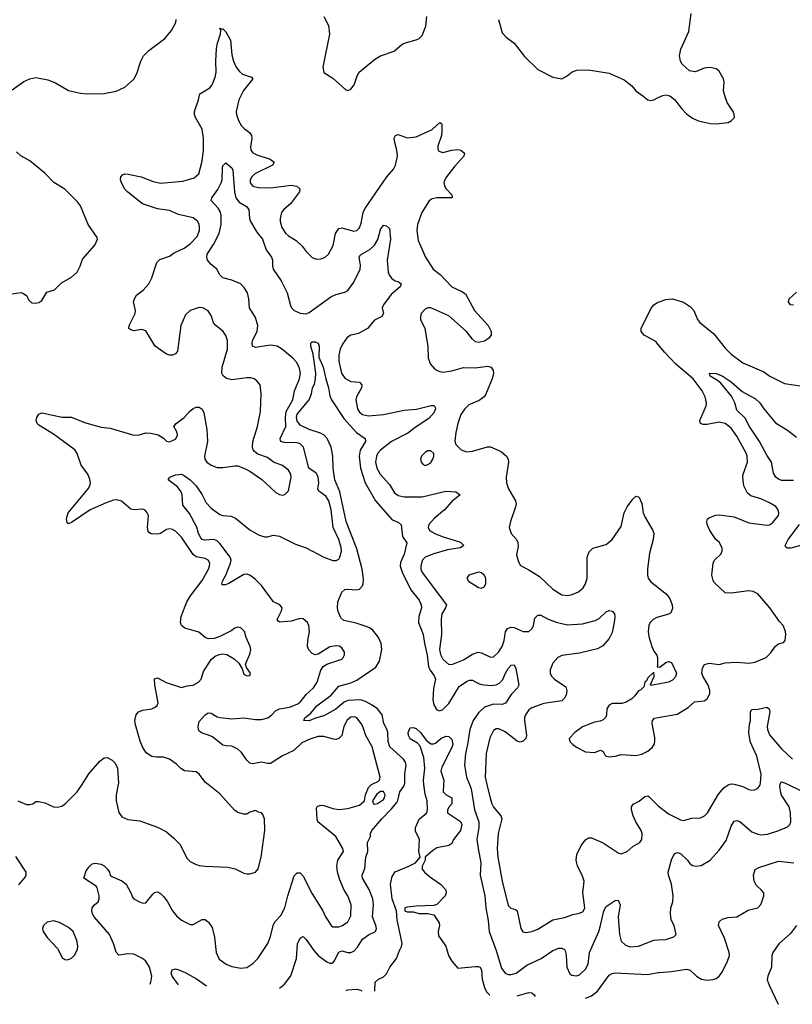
# Model space of a CAD drawing. Header units: inches. Extents: x 1843162 to 1959474, y 907081 to 1016326.
# Tile 231 of 256: x 1895702 to 1900902, y 908521 to 915149. Entities that reach past the tile are written whole.
import ezdxf

# ---------------------------------------------------------------- set-up
doc = ezdxf.new("R2010")
doc.units = ezdxf.units.IN
doc.header["$MEASUREMENT"] = 0
for name, color, linetype in [('B8990', 7, 'Continuous'), ('B8991', 7, 'Continuous'), ('B9900', 7, 'Continuous'), ('B9901', 7, 'Continuous')]:
    doc.layers.add(name, color=color, linetype=linetype)

msp = doc.modelspace()

# ---------------------------------------------------------------- linework, layer by layer
at = {"layer": 'B8990', "color": 5}
for points, elevation in [([(1895690, 909890.7), (1895746.6, 909866.6), (1895770, 909865.7), (1895789.6, 909870.4), (1895810, 909885.5), (1895830, 909886.4), (1895870, 909876.4), (1895930, 909850.4), (1895953.1, 909846.9), (1895984.9, 909855.1), (1896010, 909872.7), (1896089.6, 909950), (1896121.5, 910000)], 680), ([(1896579.9, 908657.2), (1896585.1, 908670), (1896590.8, 908710), (1896574.6, 908770), (1896550.7, 908810), (1896528.3, 908830), (1896470, 908857.7), (1896430, 908860.3), (1896370, 908851.6), (1896352.1, 908872.1), (1896334.2, 908930), (1896307, 908990), (1896203, 909110), (1896191.5, 909130), (1896186.3, 909150), (1896189.6, 909170), (1896205.1, 909190), (1896229.4, 909210), (1896237.2, 909230), (1896237, 909250), (1896223.7, 909303.7), (1896215.5, 909315.5), (1896134, 909370), (1896150, 909418.8), (1896170, 909446), (1896190, 909466), (1896210, 909470.8), (1896250, 909464.9), (1896270, 909452.7), (1896293.4, 909430), (1896306, 909410), (1896310.9, 909390.9), (1896321, 909381), (1896390, 909352.7), (1896418, 909330), (1896450, 909270.8), (1896460.9, 909240.9), (1896470.6, 909230), (1896507.7, 909210), (1896530, 909201.1), (1896550, 909203.7), (1896597.8, 909262.2), (1896610, 909272.4), (1896630, 909277.6), (1896650, 909266.4), (1896670, 909245.7), (1896694.3, 909214.3), (1896730, 909148.7), (1896756.7, 909116.7), (1896790, 909087.4), (1896850, 909057.4), (1896870, 909058.3), (1896930, 909090.4), (1896950.4, 909090.4), (1896973.3, 909073.3), (1896997.1, 909037.1), (1897012.1, 908972.1), (1897024, 908870), (1897045.4, 908825.4), (1897091.4, 908791.4), (1897130, 908775.6), (1897190, 908764.2), (1897230, 908768.9), (1897270, 908795.8), (1897304.2, 908830), (1897370.9, 908930), (1897388.5, 908970), (1897410, 909058), (1897422.2, 909077.8), (1897460.6, 909119.4), (1897486.2, 909170), (1897505.6, 909250), (1897550, 909385.5), (1897570, 909406.3), (1897590, 909405.7), (1897610, 909383.1), (1897670, 909264.9), (1897742, 909150), (1897759.3, 909110), (1897797.3, 909050), (1897810, 909041.6), (1897850, 909042), (1897874, 909050), (1897910, 909076.4), (1897930, 909116), (1897933.8, 909190), (1897910.8, 909250), (1897886.8, 909290), (1897857.4, 909357.4), (1897840.6, 909410), (1897836, 909450), (1897842.5, 909490), (1897880.5, 909550), (1897877.4, 909570), (1897829.7, 909650), (1897709.2, 909749.2), (1897703.8, 909770), (1897699.6, 909840.4), (1897705.7, 909854.3), (1897730, 909861.3), (1897750, 909859.4), (1897810, 909837.6), (1897850, 909832.6), (1897910, 909839.3), (1897990, 909860.1), (1898022, 909890), (1898030, 909930.7), (1898050, 909979.5), (1898070, 909999.7), (1898070.6, 910000)], 660), ([(1896365.1, 910000), (1896352, 909930), (1896350.4, 909890), (1896370, 909810.8), (1896390, 909782), (1896430, 909764), (1896510, 909754.8), (1896630, 909712), (1896690, 909681.6), (1896739.9, 909639.9), (1896779.1, 909599.1), (1896830, 909502), (1896850, 909483), (1896884.4, 909464.4), (1896910, 909455.8), (1896950, 909450.3), (1897103.8, 909443.8), (1897151.7, 909431.7), (1897210, 909403), (1897230, 909398), (1897250, 909398), (1897288.7, 909410), (1897307.6, 909432.4), (1897328.2, 909511.8), (1897351.6, 909690), (1897349.2, 909769.2), (1897339, 909799), (1897329, 909809), (1897310, 909814), (1897290, 909826), (1897250, 909814), (1897230, 909799.5), (1897210, 909799.5), (1897170, 909812), (1897146.7, 909826.7), (1897050, 909938.4), (1896970, 910000)], 680), ([(1897449.6, 908629.1), (1897483.9, 908656.1), (1897527, 908713), (1897564.2, 908830), (1897572.1, 908927.9), (1897590, 908966.4), (1897610, 908976.4), (1897630, 908956), (1897681.8, 908881.8), (1897710, 908850.2), (1897770, 908806.5), (1897790, 908796.9), (1897802.4, 908797.6), (1897810, 908799.3), (1897818.7, 908810), (1897850, 908872.4), (1897870, 908880.3), (1897910, 908870.2), (1897930, 908870.2), (1897950, 908878.8), (1897975.4, 908904.6), (1898010, 908958.5), (1898050, 908989), (1898096, 909010), (1898102.4, 909030), (1898098.7, 909050), (1898077.4, 909110), (1898082.2, 909190), (1898079, 909230), (1898053.9, 909293.9), (1898008.2, 909370), (1898006, 909390), (1898025.5, 909434.5), (1898032.1, 909510), (1898045, 909550), (1898044, 909610), (1898063.7, 909650), (1898063.6, 909670), (1898071.3, 909690), (1898138.4, 909770), (1898204.3, 909835.7), (1898240.4, 909879.6), (1898247.8, 909892.2), (1898261.4, 909950), (1898287.5, 909990), (1898290.9, 910000)], 640), ([(1898092.1, 908608.3), (1898092.7, 908610), (1898094.5, 908670), (1898116, 908690), (1898150, 908706), (1898170, 908726), (1898192.6, 908770), (1898237.8, 908830), (1898257.2, 908882.8), (1898272.6, 908910), (1898276.9, 908930), (1898243.6, 909090), (1898238, 909150), (1898208.5, 909230), (1898197.4, 909330), (1898210, 909380.7), (1898230, 909412.7), (1898322, 909450), (1898366, 909474), (1898398, 909510), (1898389.5, 909549.5), (1898392.3, 909630), (1898366.5, 909686.5), (1898366, 909710), (1898390, 909766.8), (1898441.2, 909810), (1898447.7, 909832.3), (1898445.4, 909890), (1898430, 909935.3), (1898423, 910000)], 620), ([(1898555, 910000), (1898551.6, 909951.6), (1898572, 909930), (1898611.3, 909910), (1898611.3, 909870), (1898592, 909850), (1898582, 909830), (1898582, 909810), (1898670, 909751), (1898677.1, 909730), (1898670, 909689.6), (1898622.8, 909630), (1898610, 909602), (1898590, 909589.3), (1898510, 909573.2), (1898483.4, 909556.6), (1898432, 909510), (1898432, 909490), (1898411.3, 909450), (1898411, 909430), (1898426, 909410), (1898459.9, 909379.9), (1898534.8, 909330), (1898570, 909291), (1898573, 909270), (1898566.8, 909250), (1898510, 909192.7), (1898490, 909185.2), (1898370, 909182), (1898310, 909175.3), (1898294, 909170), (1898294, 909150), (1898310, 909142), (1898350, 909142), (1898391.6, 909131.6), (1898450, 909131.3), (1898490, 909122.8), (1898526, 909070), (1898528.2, 909050), (1898518.3, 909010), (1898521.7, 908981.7), (1898571, 908911), (1898589, 908850), (1898610, 908811.4), (1898650, 908763.1), (1898770, 908776.2), (1898790, 908775.9), (1898800.2, 908770), (1898810.6, 908750.6), (1898815.4, 908690), (1898830, 908634), (1898844.2, 908604.2), (1898864, 908584), (1898865.6, 908583.3)], 620), ([(1898729.3, 910000), (1898741.6, 909970), (1898764.2, 909830), (1898793.4, 909750), (1898793, 909710), (1898779.8, 909630), (1898786.8, 909570), (1898806.3, 909473.7), (1898801, 909390), (1898832, 909250), (1898840.2, 909170), (1898856.2, 909083.8), (1898862.4, 909010), (1898910, 908883.8), (1898944.3, 908764.3), (1898968.9, 908730), (1898990, 908720.7), (1899010, 908720.2), (1899043, 908730), (1899116.3, 908783.7), (1899211.1, 908828.9), (1899290, 908882.2), (1899330, 908898.5), (1899350, 908899.5), (1899370, 908890.4), (1899375.6, 908875.6), (1899380.8, 908850), (1899383.6, 908770), (1899404.8, 908724.8), (1899417.6, 908717.6), (1899450, 908712.2), (1899470, 908719.5), (1899510, 908757.6), (1899527.4, 908790), (1899537.4, 908870), (1899599.4, 909010), (1899612.1, 909050), (1899632.7, 909150), (1899650, 909178.9), (1899710, 909220.4), (1899730, 909222), (1899743.1, 909190), (1899730.1, 909110), (1899738.4, 908990), (1899750, 908944.9), (1899779.1, 908919.1), (1899810, 908908.4), (1899868, 908912), (1899970, 908952.4), (1900000, 908954.2)], 640), ([(1898846.8, 910000), (1898867.7, 909907.7), (1898880.2, 909870), (1898890, 909848.4), (1898940.5, 909790), (1898946.4, 909770), (1898922.3, 909670), (1898916.3, 909570), (1898919.8, 909510), (1898949.4, 909350), (1898990, 909186), (1899007.5, 909167.5), (1899038.4, 909158.4), (1899050.2, 909150.2), (1899075.5, 909030), (1899088.6, 909008.6), (1899110, 909004.9), (1899150, 909011.6), (1899190, 909026.9), (1899290, 909090.2), (1899370, 909105), (1899426.1, 909126.1), (1899470, 909133.1), (1899494.4, 909145.6), (1899504.8, 909170), (1899491.9, 909270), (1899501.6, 909350), (1899488.3, 909390), (1899456.9, 909450), (1899446.4, 909490), (1899453, 909530), (1899481.3, 909590), (1899510, 909628.2), (1899530, 909640.4), (1899550, 909641.3), (1899630, 909607.6), (1899730, 909539.5), (1899750, 909532.4), (1899790, 909548.2), (1899830, 909583), (1899876, 909610), (1899889.7, 909630.4), (1899891, 909670), (1899885.7, 909690), (1899849.9, 909749.9), (1899831.6, 909790), (1899819.3, 909830), (1899819.1, 909850), (1899831.8, 909868.2), (1899871.5, 909888.5), (1899910, 909920.3), (1899930, 909923.7), (1899938, 909918), (1899998, 909858), (1900000, 909856.4)], 660), ([(1895695.3, 909324.7), (1895740.2, 909379.8), (1895745.2, 909390), (1895745.2, 909410), (1895675.3, 909515.3)], 680), ([(1896770.9, 908651.1), (1896728.2, 908710), (1896722.4, 908730), (1896727.1, 908752.9), (1896750, 908759), (1896772.6, 908752.6), (1896814.8, 908734.8), (1896892.2, 908692.2), (1896960.2, 908644.9)], 640), ([(1899510, 908562.5), (1899550, 908576.8), (1899590.4, 908609.6), (1899670, 908717.1), (1899690, 908728.2), (1899708.1, 908731.9), (1899930, 908720.4), (1900000, 908734.9)], 620), ([(1897899, 908614.6), (1897910, 908617.4), (1897970, 908622), (1897996.3, 908616.3), (1898004, 908611.2)], 620), ([(1899051.2, 908577.3), (1899130, 908599.5), (1899150, 908597.1), (1899164.9, 908584.9), (1899170.5, 908573.5)], 620)]:
    msp.add_lwpolyline(points, dxfattribs=dict(at, elevation=elevation))
for points, elevation in [([(1898130, 909953.6), (1898105.9, 909934.1), (1898077.3, 909890), (1898083.1, 909870), (1898090, 909867.3), (1898110, 909871.2), (1898150, 909899), (1898157.4, 909910), (1898161.8, 909930), (1898150, 909952.4)], 660), ([(1895930, 909082), (1895885.5, 909074.5), (1895861, 909050), (1895856, 909030), (1895858.8, 909010), (1895886.8, 908970), (1895956.4, 908896.4), (1895990.9, 908830.9), (1896010, 908821), (1896030, 908822.8), (1896050, 908831), (1896070, 908851), (1896091.6, 908890), (1896093.4, 908913.4), (1896087, 908950), (1896060.7, 909010), (1896030, 909038.7), (1895970, 909071.5)], 680)]:
    msp.add_lwpolyline(points, close=True, dxfattribs=dict(at, elevation=elevation))
at = {"layer": 'B8991', "color": 5}
for points, elevation in [([(1895650, 914676.5), (1895730, 914733.4), (1895770, 914751.3), (1895810, 914759.3), (1895890, 914744.1), (1895943, 914723), (1896030, 914671.6), (1896110, 914654.9), (1896150, 914650.4), (1896270, 914652.7), (1896350, 914666.7), (1896410, 914694.9), (1896470, 914747.7), (1896490, 914786), (1896516.8, 914870), (1896534.9, 914905.1), (1896570, 914941.3), (1896678.9, 915021.1), (1896724.6, 915075.4), (1896753.7, 915130), (1896754, 915150)], 720), ([(1897749.2, 915170), (1897779.5, 915110), (1897786.4, 915050), (1897742, 914830), (1897750, 914792), (1897810, 914754.8), (1897896.9, 914676.9), (1897910, 914671.3), (1897930, 914681), (1897954, 914710), (1897973.3, 914770), (1897985.7, 914794.3), (1898090, 914881.6), (1898130, 914905.5), (1898223.3, 914936.7), (1898276.6, 914983.4), (1898304.4, 914995.6), (1898370, 915012.7), (1898390, 915023), (1898410, 915041.6), (1898435.8, 915104.2), (1898442.3, 915170)], 720), ([(1898923.8, 915150), (1898950, 915061), (1898976, 915030), (1899030.7, 914990), (1899100.7, 914900.7), (1899190, 914813.4), (1899290, 914760.5), (1899350, 914750.6), (1899386, 914770), (1899421.5, 914798.5), (1899451.3, 914808.7), (1899529.6, 914810.4), (1899668.7, 914788.7), (1899770, 914744.4), (1899823, 914703), (1899850, 914668.7), (1899897, 914637), (1899930, 914608.4), (1899950, 914604.9), (1899970, 914608.4), (1900000, 914623.8)], 720), ([(1896970, 910000), (1896953, 910013), (1896909.7, 910069.7), (1896890, 910085.1), (1896810, 910091.6), (1896787.3, 910107.3), (1896757.6, 910137.6), (1896710, 910171.8), (1896670, 910184.2), (1896623.6, 910183.6), (1896590.6, 910189.4), (1896553, 910213), (1896530, 910249.2), (1896512.2, 910292.2), (1896481.1, 910401.1), (1896476.9, 910430), (1896485.1, 910470), (1896502, 910490), (1896530, 910500.3), (1896590.7, 910509.3), (1896610, 910518), (1896627.3, 910532.8), (1896633.7, 910550), (1896611.9, 910668.1), (1896610, 910711), (1896630, 910717.3), (1896686.6, 910686.6), (1896790, 910653.4), (1896830, 910664), (1896870, 910667.9), (1896905.1, 910690), (1896922.6, 910710), (1896939.9, 910760.1), (1896990, 910841.6), (1897016.9, 910863.1), (1897043.9, 910876.1), (1897070, 910880.5), (1897095.8, 910875.8), (1897146.2, 910846.2), (1897176.3, 910816.3), (1897199.8, 910779.8), (1897210, 910742), (1897230, 910732), (1897250, 910734), (1897255.3, 910750), (1897228.4, 910788.4), (1897222, 910810), (1897250, 910878), (1897256.9, 910910), (1897253.3, 910930), (1897226, 910990), (1897214, 911030), (1897190, 911055.3), (1897170, 911059), (1897150, 911052.3), (1897125.3, 911034.7), (1897050, 910997), (1897010, 910982.7), (1896970, 910981.2), (1896950, 910989.3), (1896906.6, 911026.6), (1896812.9, 911052.9), (1896791.5, 911070), (1896785.1, 911090), (1896787.7, 911130), (1896826.4, 911230), (1896851.3, 911270), (1896930, 911373.1), (1896971.8, 911450), (1896980.4, 911470), (1896981.7, 911490), (1896971.1, 911510), (1896950, 911522), (1896890, 911533.6), (1896870, 911548.9), (1896790, 911665.4), (1896750, 911705.4), (1896730, 911717.7), (1896710, 911721.5), (1896690, 911716.8), (1896650, 911689.8), (1896630, 911684.5), (1896587.7, 911687.7), (1896575.1, 911695.1), (1896566.5, 911706.5), (1896562.7, 911730), (1896567.6, 911810), (1896559.5, 911830), (1896546, 911846), (1896530, 911853.3), (1896470, 911849.7), (1896450, 911852.8), (1896386.6, 911906.6), (1896355.6, 911915.6), (1896333.4, 911913.4), (1896282.7, 911897.3), (1896175.5, 911850), (1896050, 911764.5), (1896030, 911754), (1896021.5, 911761.5), (1896016.2, 911790), (1896028.4, 911830), (1896163.1, 911990), (1896174, 912010), (1896178.3, 912030), (1896174.6, 912054.6), (1896160.5, 912090), (1896115.1, 912150), (1896087.5, 912227.5), (1896072.6, 912252.6), (1895930, 912358), (1895830, 912418), (1895818.7, 912430), (1895813.6, 912450), (1895818, 912470), (1895830, 912492), (1895850, 912501.5), (1895987.5, 912472.5), (1896050, 912471.8), (1896138, 912438), (1896210, 912416.9), (1896250, 912406.5), (1896310, 912399), (1896470, 912352), (1896505.3, 912354.7), (1896550, 912368.2), (1896585.5, 912365.5), (1896634, 912354), (1896670, 912331.3), (1896690, 912311.3), (1896710, 912307.3), (1896750, 912324), (1896763.7, 912350), (1896762.7, 912370), (1896739, 912410), (1896754, 912430), (1896809.6, 912470.4), (1896843.7, 912510), (1896870, 912530.6), (1896890, 912540.7), (1896910, 912540.7), (1896930, 912526), (1896942, 912502), (1896962.4, 912390), (1896965.2, 912310), (1896945.7, 912210), (1896947.2, 912190), (1896960.5, 912170), (1896990, 912150.4), (1897030, 912134), (1897070, 912133.7), (1897150, 912146.3), (1897170, 912144.2), (1897210, 912130.4), (1897250, 912110.4), (1897332.3, 912052.3), (1897426.6, 911966.6), (1897450, 911953), (1897470, 911947.7), (1897486.8, 911953.2), (1897510, 911978), (1897528, 912070), (1897526, 912090), (1897510, 912115.6), (1897470, 912146.6), (1897410.4, 912170.4), (1897370, 912201), (1897304.7, 912224.7), (1897281.8, 912241.8), (1897273.9, 912253.9), (1897269.8, 912270), (1897270.6, 912310), (1897303.1, 912410), (1897321.8, 912510), (1897326.9, 912630), (1897319.6, 912690), (1897297.8, 912717.8), (1897279.3, 912730), (1897257.2, 912737.2), (1897230, 912737.6), (1897130, 912724.4), (1897092.9, 912732.9), (1897070.6, 912750.6), (1897063.1, 912770), (1897064.6, 912810), (1897100.3, 912930), (1897100.4, 912990), (1897090, 913022.7), (1897071.6, 913050), (1897021.2, 913090), (1897007.2, 913107.2), (1896993.9, 913153.9), (1896969.7, 913189.7), (1896934, 913210), (1896910, 913211.1), (1896848.1, 913191.9), (1896818.7, 913161.3), (1896786.3, 913090), (1896763.8, 912916.2), (1896750, 912899.3), (1896730, 912889.3), (1896710, 912889.4), (1896690, 912896.2), (1896612.7, 912950), (1896550, 913055.1), (1896523.6, 913063.6), (1896470, 913055.1), (1896450, 913059.7), (1896436.2, 913070), (1896438.3, 913090), (1896478.2, 913170), (1896481.2, 913190), (1896468.6, 913250), (1896474.3, 913270), (1896486.9, 913293.1), (1896532.5, 913327.5), (1896570, 913370.4), (1896592, 913410), (1896625.9, 913514.1), (1896646.1, 913533.9), (1896710, 913557.7), (1896741.9, 913578.1), (1896808.4, 913610), (1896850, 913638.6), (1896895.5, 913690), (1896911.4, 913728.6), (1896912.7, 913750), (1896909.8, 913770), (1896899.8, 913790), (1896870, 913815), (1896770, 913836.6), (1896710, 913864.8), (1896630, 913874.3), (1896527.8, 913910), (1896430, 913987.1), (1896410, 914008), (1896386.6, 914050), (1896380.7, 914070), (1896382.7, 914090), (1896394.8, 914105.2), (1896409.7, 914110.4), (1896431.5, 914108.5), (1896519.1, 914090), (1896599.3, 914059.3), (1896650, 914048.6), (1896799.4, 914060.6), (1896876, 914084), (1896906.6, 914110), (1896930, 914196), (1896939.1, 914270), (1896939.2, 914350), (1896930, 914411.8), (1896886, 914490), (1896877.4, 914510), (1896877.4, 914530), (1896905, 914610), (1896913.3, 914650), (1896981.7, 914690), (1896997.2, 914710), (1897018.5, 914761.5), (1897024.6, 914795.4), (1897021.6, 914870), (1897026.1, 914953.9), (1897032.4, 914990), (1897052.5, 915052.5), (1897055.3, 915075.3), (1897050, 915091), (1897064.7, 915084.7), (1897070, 915086.8), (1897090, 915067.3), (1897121.3, 915010), (1897128.9, 914911.1), (1897139.8, 914870), (1897159, 914830), (1897180.3, 914800.3), (1897200.9, 914780.9), (1897261.1, 914761.1), (1897271.7, 914750), (1897208.7, 914671.3), (1897177.1, 914610), (1897158.7, 914530), (1897160.4, 914510), (1897174.1, 914470), (1897194.6, 914434.6), (1897214.4, 914414.4), (1897249.2, 914390), (1897261.6, 914370), (1897264.5, 914350), (1897254.2, 914290), (1897257.8, 914270), (1897270, 914251.7), (1897298.4, 914238.3), (1897388.2, 914210), (1897413.7, 914190), (1897402.4, 914170), (1897285, 914110), (1897263.5, 914090), (1897252.8, 914070), (1897252.2, 914050), (1897270, 914027.6), (1897310, 914019), (1897390, 914015.8), (1897530, 914033.6), (1897567.8, 914027.8), (1897586.7, 914010), (1897584.2, 913990), (1897525, 913910), (1897479.3, 913870), (1897465, 913850), (1897455.6, 913810), (1897455.6, 913790), (1897466.5, 913750), (1897490.9, 913710.9), (1897510, 913694.3), (1897562.7, 913662.7), (1897603.6, 913623.6), (1897630, 913587.3), (1897670, 913548), (1897697.6, 913537.6), (1897730, 913538.7), (1897758, 913550), (1897780.7, 913570), (1897811.1, 913628.9), (1897826.4, 913710), (1897850, 913742.3), (1897870, 913747.2), (1897950, 913725.8), (1897970, 913729), (1897990, 913748.5), (1898001, 913779), (1898013.5, 913850), (1898025.4, 913874.6), (1898172.2, 914090), (1898217.6, 914142.4), (1898231.3, 914168.7), (1898244.9, 914230), (1898239.9, 914270), (1898223.8, 914330), (1898223.1, 914350), (1898231.3, 914368.7), (1898250, 914375.3), (1898310, 914352.2), (1898370, 914359.7), (1898479.3, 914410), (1898530, 914456.3), (1898541, 914450), (1898543.5, 914443.5), (1898543.7, 914403.7), (1898540.2, 914370), (1898516.5, 914296.5), (1898516.7, 914276.7), (1898523.6, 914263.6), (1898550, 914254.9), (1898610, 914270.2), (1898650, 914274.3), (1898670.7, 914270), (1898695.5, 914250), (1898692.4, 914230), (1898630, 914162.2), (1898574.4, 914090), (1898558.9, 914061.1), (1898556.2, 914050), (1898561.5, 914030), (1898573.5, 914010), (1898610.2, 913970), (1898613, 913950), (1898510, 913948.7), (1898478.5, 913941.5), (1898457.4, 913930), (1898409.2, 913850), (1898380.2, 913770), (1898375.2, 913730), (1898382.9, 913662.9), (1898434, 913550), (1898484.2, 913470), (1898532.2, 913432.2), (1898610, 913351.2), (1898678.9, 913318.9), (1898702.2, 913302.2), (1898762.6, 913190), (1898854.9, 913090), (1898874.9, 913050), (1898874.4, 913025.6), (1898858.3, 913001.7), (1898830, 912984.5), (1898790, 912975.1), (1898770, 912980.9), (1898750, 912998), (1898709.8, 913049.8), (1898590, 913154.8), (1898470, 913208.4), (1898450, 913208.3), (1898430, 913199.7), (1898404.2, 913170), (1898398.9, 913150), (1898399.6, 913130), (1898428.5, 913070), (1898448, 912950), (1898450.4, 912870), (1898468, 912830), (1898496.5, 912796.5), (1898522.2, 912782.2), (1898550, 912776.9), (1898610, 912784.9), (1898690, 912807), (1898770, 912805.5), (1898850, 912817.3), (1898876, 912810), (1898887.9, 912787.9), (1898890.5, 912770), (1898882.4, 912730), (1898837.8, 912622.2), (1898828.5, 912610), (1898793.9, 912586.1), (1898724, 912556), (1898698.3, 912530), (1898671.6, 912490), (1898650.3, 912430), (1898637, 912370), (1898630.5, 912310.5), (1898637.3, 912290), (1898673.5, 912253.5), (1898710, 912239.5), (1898750, 912244.2), (1898850, 912272.6), (1898870, 912272.9), (1898942.2, 912242.2), (1898979.5, 912210), (1898988.9, 912190), (1898991.5, 912170), (1898976.9, 912070), (1898979, 912030), (1898991.4, 911990), (1899038.8, 911910), (1899042.9, 911890), (1899040.2, 911870), (1899005.3, 911770), (1898997.6, 911730), (1899010.4, 911690), (1899044.9, 911650), (1899055.6, 911630), (1899058.2, 911601.8), (1899046.7, 911546.7), (1899058.5, 911498.5), (1899073.4, 911473.4), (1899130, 911444.4), (1899199.6, 911399.6), (1899290, 911314), (1899350, 911277.4), (1899390, 911272.9), (1899421, 911279), (1899462.5, 911297.5), (1899495.2, 911324.8), (1899509.8, 911350.2), (1899521.7, 911390), (1899522.6, 911530), (1899534.1, 911565.8), (1899559, 911590), (1899650, 911614.9), (1899690, 911650.3), (1899750, 911736.3), (1899770.9, 911830), (1899790, 911868.5), (1899830, 911921.3), (1899850, 911940.5), (1899870, 911937.3), (1899890, 911891.3), (1899899.5, 911830), (1899910, 911801), (1899963.8, 911710), (1899970.5, 911690), (1899966.4, 911650), (1899942, 911558), (1899927.9, 911452.1), (1899927.6, 911410), (1899932, 911390), (1899950, 911365.3), (1900000, 911325.6)], 680), ([(1895650, 913304), (1895710, 913311), (1895726.4, 913306.4), (1895750.7, 913290.7), (1895762, 913262), (1895783.5, 913243.5), (1895810, 913240.7), (1895830, 913245.5), (1895850, 913257.3), (1895885.4, 913314.6), (1895936, 913330), (1895982, 913378), (1896050, 913416.4), (1896089.6, 913450), (1896109.7, 913490), (1896123.5, 913536.5), (1896206.6, 913630), (1896226, 913670), (1896223.2, 913683.2), (1896163.5, 913770), (1896110, 913895.1), (1896090, 913923.5), (1896006.6, 914006.6), (1895931.9, 914051.9), (1895870, 914116), (1895770, 914198.4), (1895710, 914232), (1895679.7, 914259.7)], 720), ([(1898070.6, 910000), (1898116.6, 910023.4), (1898124, 910030), (1898128.7, 910050), (1898073.6, 910253.6), (1898030.7, 910330), (1898012.4, 910390), (1898001.2, 910410), (1897970, 910449.7), (1897955.2, 910455.2), (1897930, 910453.1), (1897906.4, 910433.6), (1897883.5, 910390), (1897870.1, 910329.9), (1897850.9, 910309.1), (1897830, 910303.5), (1897814.7, 910305.3), (1897750, 910323.2), (1897730, 910324), (1897710, 910322.9), (1897654.3, 910305.7), (1897600, 910280), (1897547.4, 910230), (1897470, 910194), (1897390, 910142.4), (1897370, 910140.9), (1897330, 910149.7), (1897270, 910138.7), (1897250, 910143.6), (1897230, 910163.7), (1897194.9, 910214.9), (1897170, 910238.3), (1897130, 910257.7), (1897090, 910259.7), (1897070, 910265.7), (1897000.2, 910320.2), (1896973, 910333), (1896930, 910345), (1896910, 910359.7), (1896905.2, 910370), (1896902.7, 910390), (1896910, 910423.7), (1896950, 910470.3), (1896970, 910482), (1896990, 910479.5), (1897030, 910456.2), (1897050.8, 910450.8), (1897130, 910443.3), (1897210, 910447.9), (1897290, 910437.6), (1897330, 910438.3), (1897371.5, 910450), (1897399.7, 910470), (1897424.7, 910495.3), (1897450, 910508.5), (1897518.9, 910521.1), (1897570, 910541.8), (1897590, 910554.9), (1897630, 910606.2), (1897678.7, 910650), (1897703.1, 910690), (1897729.7, 910770.3), (1897745.1, 910794.9), (1897769.7, 910810.3), (1897870, 910844.9), (1897877, 910850), (1897887.2, 910872.8), (1897887.3, 910890), (1897870, 910919.3), (1897851.1, 910931.1), (1897832.8, 910932.8), (1897790, 910926.3), (1897710, 910877.6), (1897690, 910874), (1897670, 910882), (1897647.3, 910907.2), (1897638.7, 910930), (1897640.5, 910970), (1897653.3, 911030), (1897648.6, 911070), (1897638.7, 911090), (1897610, 911116.5), (1897590, 911116.8), (1897530, 911100.4), (1897453.4, 911093.4), (1897440.6, 911100.6), (1897434.8, 911110), (1897463.2, 911170), (1897467.8, 911190), (1897453.3, 911210), (1897410, 911229), (1897330, 911340.4), (1897290, 911380.9), (1897250, 911409.9), (1897230, 911415), (1897210, 911413.1), (1897110, 911352.3), (1897084.4, 911344.4), (1897065.3, 911345.3), (1897062.4, 911350), (1897066.8, 911370), (1897089.5, 911410.4), (1897119.7, 911490), (1897124.6, 911510), (1897119.3, 911530), (1897050, 911621.5), (1897030, 911641.2), (1897009.5, 911649.5), (1896945.4, 911645.4), (1896929.9, 911649.9), (1896920.5, 911660.5), (1896905.3, 911690), (1896893.4, 911733.3), (1896844.9, 911824.9), (1896800.8, 911880.8), (1896795.9, 911950), (1896787.9, 911970), (1896763.1, 912003.1), (1896701.6, 912050), (1896711.8, 912070), (1896750, 912085.8), (1896790, 912088.9), (1896810, 912079), (1896850, 912050.2), (1896890, 912011.8), (1896930.1, 911950.1), (1896957.3, 911897.3), (1896990, 911859.5), (1897050, 911817.6), (1897070, 911810.4), (1897125.9, 911805.8), (1897154.1, 911794.1), (1897250, 911714.6), (1897310, 911681.5), (1897350, 911667.2), (1897370, 911667), (1897410, 911678), (1897450, 911671.6), (1897558.6, 911618.6), (1897630, 911594.4), (1897750, 911531.3), (1897810, 911508.5), (1897832.5, 911507.5), (1897850, 911518), (1897857.4, 911530), (1897867.4, 911570), (1897865.1, 911594.9), (1897849.1, 911650), (1897811, 911730), (1897797.3, 911850), (1897781.9, 911910), (1897761.3, 911941.3), (1897714.3, 911974.3), (1897708.7, 911990), (1897714.5, 912030), (1897710, 912071.8), (1897696.3, 912096.3), (1897648, 912130), (1897611.9, 912271.9), (1897590, 912294.5), (1897570, 912299.6), (1897481.9, 912301.9), (1897458.7, 912310), (1897456.6, 912316.6), (1897455.3, 912330), (1897493.2, 912410), (1897490.8, 912470), (1897495, 912510), (1897540.2, 912590), (1897551.4, 912650), (1897586.2, 912730), (1897592.4, 912770), (1897583, 912810), (1897564.2, 912844.2), (1897540.7, 912870), (1897470, 912928.2), (1897435.8, 912950), (1897390, 912958.6), (1897290, 912941.4), (1897269.8, 912949.9), (1897265.5, 912970), (1897268.2, 912990), (1897299.4, 913050), (1897305.5, 913090), (1897290, 913144.7), (1897248, 913210), (1897245, 913270), (1897234.1, 913310), (1897210, 913347.4), (1897188.4, 913370), (1897130, 913395.3), (1897070, 913411.2), (1897049.2, 913430), (1897028.1, 913470), (1896990, 913499.6), (1896966.9, 913530), (1896962.1, 913550), (1896963.4, 913570), (1897005.4, 913634.6), (1897045.2, 913710), (1897057.2, 913770), (1897057.4, 913830), (1897052.8, 913852.8), (1897038.7, 913878.7), (1896991.5, 913931.5), (1896995.1, 913950), (1897034.8, 914005.2), (1897058.2, 914050), (1897063.5, 914070), (1897067.1, 914152.9), (1897070, 914164.7), (1897090, 914184.7), (1897130, 914150.7), (1897135.9, 914135.9), (1897147, 913990), (1897156.3, 913950), (1897179.2, 913919.2), (1897228.2, 913890), (1897243.7, 913870), (1897248.9, 913811.1), (1897255, 913790), (1897297.7, 913717.7), (1897336.9, 913670), (1897360, 913600), (1897396.5, 913550), (1897403.2, 913530), (1897403, 913490), (1897408, 913470), (1897462, 913390), (1897502.2, 913310), (1897523.5, 913223.5), (1897530.3, 913210), (1897550, 913191.7), (1897590, 913172.9), (1897630, 913169.2), (1897650, 913176.5), (1897796.7, 913283.3), (1897830, 913298.6), (1897890, 913314.7), (1897910, 913324.7), (1897950, 913380.9), (1897992.6, 913470), (1897995.2, 913495.2), (1897986.2, 913550), (1897994.9, 913565.1), (1898058.6, 913601.4), (1898089.1, 913630), (1898111.4, 913668.6), (1898130, 913735.5), (1898150, 913765.3), (1898170, 913761.3), (1898190, 913744), (1898197.2, 913670), (1898174.8, 913530), (1898181, 913450), (1898190, 913426.7), (1898206.1, 913406.1), (1898230, 913391.5), (1898250, 913386.4), (1898270.4, 913370), (1898262.6, 913350), (1898202.4, 913297.6), (1898151.6, 913230), (1898141.5, 913210), (1898151.5, 913170), (1898140.4, 913150), (1898090, 913124.8), (1898042.4, 913070), (1897983.4, 913036.6), (1897930, 913026), (1897904.9, 913010), (1897874.9, 912965.1), (1897858.2, 912930), (1897849.4, 912890), (1897850.1, 912850), (1897866.8, 912770), (1897890, 912736.5), (1897930, 912712.9), (1897989, 912709), (1898005.7, 912690), (1898002.8, 912670), (1897969.1, 912610.9), (1897964.6, 912590), (1897975, 912530), (1897990, 912507.1), (1898010.2, 912490.1), (1898050, 912482.7), (1898150, 912490.2), (1898290, 912520.2), (1898372.5, 912527.5), (1898471.5, 912551.5), (1898491.5, 912551.5), (1898498.5, 912538.5), (1898499.6, 912530), (1898490, 912502.4), (1898456.7, 912463.3), (1898370, 912406.9), (1898315.4, 912364.6), (1898205.2, 912310), (1898130.2, 912250), (1898112.1, 912230), (1898102.5, 912210), (1898096.6, 912170), (1898105.3, 912130), (1898127.7, 912090), (1898190, 912019.5), (1898224, 911964), (1898250, 911944.7), (1898290, 911935.8), (1898410, 911936.3), (1898570, 911974.7), (1898638, 911970), (1898667.7, 911950), (1898610, 911905.3), (1898561.8, 911850), (1898491.2, 911790), (1898456.5, 911750), (1898450.3, 911730), (1898459.5, 911710), (1898496.5, 911690), (1898544.9, 911670), (1898670, 911631.3), (1898690.4, 911610), (1898667.4, 911592.6), (1898580.6, 911579.4), (1898490, 911552.9), (1898430.4, 911530), (1898411.4, 911508.6), (1898401.3, 911470), (1898401.7, 911450), (1898410, 911426.3), (1898574.3, 911210), (1898567.7, 911190), (1898543.2, 911150), (1898537.8, 911110), (1898540.1, 911010), (1898528.2, 910910), (1898534.6, 910874.6), (1898550, 910843.7), (1898588, 910810), (1898610, 910808.9), (1898690, 910839.6), (1898750, 910877.8), (1898788.7, 910890), (1898810, 910887.4), (1898870, 910857.4), (1898890, 910859.6), (1898924.8, 910890), (1898949, 910930), (1898962.2, 910970), (1898971.3, 911028.7), (1898985.7, 911050), (1899010, 911058.9), (1899030, 911057.1), (1899090, 911029.3), (1899130, 911029.2), (1899151.8, 911050), (1899160.3, 911070), (1899170, 911120.7), (1899190, 911141.1), (1899210, 911139.6), (1899255.5, 911115.5), (1899313, 911093), (1899390, 911074), (1899490, 911081.1), (1899575.6, 911104.4), (1899602.3, 911117.8), (1899650, 911163), (1899670, 911170.4), (1899690, 911167.3), (1899704.9, 911150), (1899708.4, 911128.4), (1899704, 911090), (1899690, 911024), (1899670, 910982.7), (1899626.5, 910933.5), (1899590, 910914), (1899470, 910883.5), (1899350, 910868), (1899324.6, 910855.4), (1899290, 910817.4), (1899271.8, 910771.8), (1899272.6, 910750), (1899282.3, 910730), (1899302.7, 910710), (1899377.6, 910657.6), (1899385.3, 910630), (1899379.1, 910600.9), (1899370, 910580.4), (1899350, 910562.9), (1899230, 910546), (1899150, 910515.9), (1899130, 910503.1), (1899106, 910470), (1899100.2, 910450), (1899099.4, 910430), (1899113.8, 910330), (1899109.2, 910310.8), (1899100.2, 910299.8), (1899090, 910291.1), (1899070, 910285.8), (1899050, 910290.8), (1898970, 910354.8), (1898926, 910374), (1898910, 910374.5), (1898890, 910363.6), (1898866.4, 910313.6), (1898841.9, 910210), (1898835.5, 910050), (1898846.8, 910000)], 660), ([(1900000, 912961.2), (1899982.7, 912982.7), (1899905.1, 913025.1), (1899885.1, 913050), (1899885.6, 913070), (1899894.7, 913090), (1899954, 913210), (1899969.9, 913230.1), (1899994.1, 913245.9), (1900000, 913247.9)], 680), ([(1898290.9, 910000), (1898294.3, 910010), (1898294.6, 910070), (1898304.1, 910130), (1898298.4, 910150), (1898285.1, 910170), (1898194.3, 910254.3), (1898181.6, 910290), (1898179.3, 910350), (1898173, 910373), (1898153.4, 910410), (1898141.6, 910470), (1898110.7, 910510), (1898074.6, 910534.6), (1898030, 910559.9), (1897996.2, 910570), (1897910, 910566), (1897885.3, 910554.7), (1897830, 910507.5), (1897750, 910462.9), (1897693.5, 910446.5), (1897650, 910428.1), (1897614, 910430), (1897620.5, 910450), (1897660.6, 910479.4), (1897700.9, 910530), (1897797.5, 910602.5), (1897850, 910662), (1897930, 910685.3), (1897970, 910703.1), (1898098, 910790), (1898124.2, 910830), (1898140.4, 910910), (1898134, 910950), (1898117.6, 910990), (1898078.6, 911038.6), (1898055.3, 911055.3), (1898026.6, 911066.6), (1897966.4, 911086.4), (1897883.5, 911103.5), (1897862.7, 911122.7), (1897845.6, 911165.7), (1897841.7, 911190), (1897844.3, 911230), (1897870, 911295.3), (1897890, 911313.5), (1897910, 911316.2), (1897969.8, 911310.2), (1897990, 911315.5), (1898010, 911337), (1898014.6, 911350), (1898015.7, 911384.3), (1898005.9, 911450), (1897970, 911586.2), (1897898.4, 911770), (1897856.6, 911970), (1897822.5, 912050), (1897811.7, 912130), (1897809.8, 912209.8), (1897798.5, 912270), (1897770.8, 912330), (1897752.3, 912352.3), (1897725.5, 912365.5), (1897649.7, 912390), (1897590, 912418), (1897570, 912448.7), (1897565, 912470), (1897570, 912493), (1897649.2, 912590), (1897665, 912630), (1897673.7, 912670), (1897686, 912694), (1897693.3, 912730), (1897694.8, 912770), (1897677.6, 912897.6), (1897662, 912950), (1897660.9, 912970), (1897670, 912979.1), (1897690, 912980.4), (1897711.8, 912970), (1897716.9, 912950), (1897716.4, 912876.4), (1897745.4, 912810), (1897762.2, 912730), (1897781.1, 912670), (1897790, 912616), (1897800.3, 912590), (1897883.3, 912463.3), (1897969.6, 912369.6), (1898026.4, 912330), (1898028.9, 912310), (1897993.9, 912250), (1897986.6, 912210), (1897995.2, 912130), (1898028.1, 912030), (1898097.2, 911910), (1898210, 911781.4), (1898250, 911765.8), (1898268.6, 911748.6), (1898278.4, 911670), (1898307.1, 911627.1), (1898290, 911549.6), (1898264.5, 911495.5), (1898262.5, 911470), (1898277, 911430), (1898335.2, 911310), (1898390, 911242), (1898404.3, 911210), (1898407.5, 911190), (1898387.5, 911130), (1898387.2, 911090), (1898418.1, 911010), (1898425.9, 910950), (1898444, 910870), (1898453.2, 910793.2), (1898464.3, 910770), (1898492.6, 910732.6), (1898499.7, 910710), (1898487, 910647), (1898481.7, 910570), (1898490, 910535.5), (1898504, 910510), (1898510, 910502.6), (1898530, 910496), (1898550, 910504.4), (1898590, 910546.2), (1898660.8, 910659.2), (1898710, 910693.7), (1898730, 910703.6), (1898750, 910703.4), (1898790, 910679.1), (1898810, 910672.3), (1898872.9, 910667.1), (1898910, 910670.8), (1898934.4, 910685.6), (1898952.8, 910707.2), (1898970.8, 910750), (1898990, 910781.1), (1899010, 910803), (1899030, 910806), (1899040.9, 910780.9), (1899060.9, 910670), (1899053.1, 910650), (1899010, 910606.6), (1898972.1, 910547.9), (1898950, 910539.8), (1898890, 910540.8), (1898830, 910521), (1898790, 910483.7), (1898753.5, 910430), (1898731.5, 910370), (1898717, 910270), (1898703.2, 910210), (1898695.1, 910130), (1898708.8, 910050), (1898729.3, 910000)], 640), ([(1900000, 911126.3), (1899990, 911123.5), (1899966, 911110), (1899946.4, 911090), (1899935.8, 911070), (1899931.6, 911030), (1899935.9, 910995.9), (1899956.4, 910930), (1899970, 910898.8), (1899990.4, 910870.4), (1899994.6, 910854.6), (1899996, 910804), (1899992, 910792), (1900000, 910791.5)], 680), ([(1900000, 910675.7), (1899950, 910666), (1899948.4, 910671.6), (1899972.7, 910730), (1899970, 910755.3), (1899930, 910719), (1899922, 910698), (1899910, 910688), (1899902, 910658), (1899882.8, 910637.2), (1899867.3, 910630), (1899843.4, 910596.6), (1899823, 910577), (1899785.2, 910554.8), (1899755.5, 910544.5), (1899690, 910546), (1899670, 910535.1), (1899653, 910510), (1899652.7, 910470), (1899646.6, 910453.4), (1899630, 910435.1), (1899610, 910426), (1899570, 910420.7), (1899490, 910387.6), (1899438.8, 910350), (1899401, 910310), (1899404.7, 910290), (1899424.7, 910270), (1899450.5, 910250.5), (1899510, 910220.7), (1899570, 910216.3), (1899611, 910231), (1899630, 910222), (1899639.8, 910199.8), (1899650, 910191), (1899670, 910185.5), (1899710, 910190.3), (1899750, 910201.7), (1899850, 910194.9), (1899890, 910204.2), (1899930, 910223.7), (1899959.6, 910250), (1899972.8, 910270), (1899978, 910290), (1899977.1, 910317.1), (1899959.3, 910410), (1899962, 910430), (1899974, 910446), (1900000, 910450.6)], 680), ([(1898423, 910000), (1898419.8, 910030), (1898428, 910110), (1898421.4, 910181.4), (1898398, 910258), (1898379.1, 910279.1), (1898330, 910307.6), (1898318, 910330), (1898317.2, 910350), (1898330, 910382), (1898350, 910384.7), (1898370, 910377.3), (1898400.7, 910350), (1898438, 910298), (1898470, 910274.9), (1898490, 910273.4), (1898501.3, 910278.7), (1898537.6, 910310), (1898570, 910324.9), (1898590, 910323.8), (1898610, 910304), (1898616.2, 910270), (1898610.9, 910250), (1898543.2, 910116.8), (1898537.3, 910090), (1898557.1, 910030), (1898555, 910000)], 620), ([(1896121.5, 910000), (1896167.6, 910072.4), (1896241.7, 910158.3), (1896270, 910178.8), (1896290, 910182.8), (1896324.9, 910164.9), (1896344.9, 910144.9), (1896360.5, 910110), (1896367, 910010), (1896365.1, 910000)], 680)]:
    msp.add_lwpolyline(points, dxfattribs=dict(at, elevation=elevation))
at = {"layer": 'B8991', "color": 5, "elevation": 680}
for points in [[(1898450, 912246), (1898430, 912236), (1898405.5, 912210), (1898399.1, 912190), (1898404, 912170), (1898415.9, 912155.9), (1898430, 912148.2), (1898450, 912153.4), (1898470, 912168), (1898482, 912190), (1898489.3, 912210), (1898489.2, 912229.2), (1898470, 912245.2)], [(1898790, 911429.4), (1898726, 911410), (1898710.8, 911390), (1898722.8, 911370), (1898790, 911326.8), (1898810, 911321), (1898829.1, 911330.9), (1898839, 911350), (1898839, 911390), (1898829.2, 911410), (1898810, 911426)]]:
    msp.add_lwpolyline(points, close=True, dxfattribs=at)
at = {"layer": 'B9900', "color": 5}
for points, elevation in [([(1900000, 908954.2), (1900050, 908957.1), (1900104.8, 908975.2), (1900121.2, 908990), (1900107, 909050), (1900088, 909090), (1900081.5, 909130), (1900084.2, 909170), (1900097.4, 909210), (1900099.4, 909250), (1900088.4, 909330), (1900068, 909390), (1900066, 909410), (1900090, 909492.7), (1900110, 909536.5), (1900130, 909543.6), (1900150, 909535.2), (1900196.5, 909490), (1900210, 909470.4), (1900230, 909455.3), (1900250, 909450.4), (1900290, 909454.9), (1900350, 909490.4), (1900410, 909559.3), (1900456.2, 909623.8), (1900490, 909720.5), (1900510, 909752.9), (1900530, 909757.8), (1900550, 909751.4), (1900630, 909681.6), (1900670, 909665.2), (1900690, 909661.8), (1900734.7, 909665.3), (1900812.7, 909690), (1900870, 909714.6), (1900885.4, 909730), (1900893.3, 909750), (1900890.7, 909809.3), (1900882.2, 909850), (1900829.3, 909929.3), (1900824.1, 909944.1), (1900818.9, 909990), (1900821.5, 910000)], 640), ([(1900000, 909856.4), (1900070, 909801.8), (1900150, 909762.3), (1900170, 909758.9), (1900225.3, 909774.7), (1900283.7, 909776.3), (1900312, 909790), (1900331.5, 909810), (1900405.6, 909934.4), (1900442.2, 909977.8), (1900470, 909997.8), (1900476.8, 910000)], 660), ([(1900519, 910000), (1900570, 909986.7), (1900610, 909967.2), (1900630, 909962.6), (1900650, 909965), (1900670, 909974.9), (1900681.5, 909990), (1900685.2, 910000)], 660), ([(1900874.8, 910000), (1901026.3, 909926.3), (1901070, 909886), (1901090, 909875.3), (1901110, 909874.9), (1901130, 909884.9), (1901158, 909930), (1901173.7, 910000)], 640), ([(1900000, 908734.9), (1900004.2, 908735.8), (1900090, 908741.7), (1900190, 908756.9), (1900214.9, 908750), (1900257.1, 908710), (1900290.2, 908690.2), (1900330, 908683.9), (1900370, 908688.4), (1900390, 908695.3), (1900410, 908710.3), (1900430, 908736.5), (1900466.3, 908810), (1900479.2, 908850), (1900476.8, 908870), (1900445.8, 908965.8), (1900406.6, 909050), (1900410, 909076), (1900430, 909093), (1900470, 909104.4), (1900530, 909110.4), (1900604.6, 909155.4), (1900670, 909170.3), (1900690, 909192.4), (1900698, 909210), (1900709.7, 909250), (1900709.7, 909270), (1900695.6, 909290), (1900660.7, 909320.7), (1900645.1, 909350), (1900640.7, 909390), (1900652, 909428), (1900678, 909442), (1900810, 909484.2), (1900912, 909472)], 620), ([(1900930.1, 909050), (1900890, 908996.8), (1900812.1, 908927.9), (1900771, 908870), (1900765.4, 908850), (1900761.9, 908770), (1900738.4, 908710), (1900734.3, 908685.7), (1900745.9, 908650), (1900806.4, 908520.6)], 620)]:
    msp.add_lwpolyline(points, dxfattribs=dict(at, elevation=elevation))
at = {"layer": 'B9901', "color": 5}
for points, elevation in [([(1900000, 914623.8), (1900030, 914639.1), (1900050, 914642), (1900077, 914637), (1900110, 914610.6), (1900155.5, 914550), (1900190, 914515.5), (1900230, 914486), (1900270, 914468), (1900350, 914450.7), (1900390, 914447.3), (1900470, 914457.3), (1900494, 914470), (1900512.3, 914490), (1900512, 914510), (1900504.5, 914530), (1900464.5, 914590), (1900449.7, 914629.6), (1900439.5, 914670), (1900442.9, 914730), (1900438.4, 914750), (1900410, 914802.7), (1900390, 914817), (1900350, 914825.6), (1900310, 914822.9), (1900250, 914797.2), (1900210, 914804), (1900160.9, 914850), (1900149.5, 914870), (1900144.2, 914904.2), (1900151.3, 914950), (1900206.3, 915070), (1900222.6, 915190)], 720), ([(1900000, 913247.9), (1900050, 913265.3), (1900096, 913270), (1900170, 913246.3), (1900216.2, 913216.2), (1900238.5, 913190), (1900264.7, 913130), (1900279.6, 913110), (1900374.3, 913034.3), (1900450, 912936.9), (1900490, 912896.1), (1900570, 912839.7), (1900710, 912778.7), (1900750.7, 912750), (1900850, 912699.3), (1900970, 912680.7)], 680), ([(1900910, 913226), (1900890, 913229.7), (1900877.6, 913250), (1900880.7, 913270), (1900930, 913313.4)], 680), ([(1900000, 910450.6), (1900126.8, 910473.2), (1900201.5, 910518.5), (1900244.1, 910555.9), (1900310, 910564), (1900330, 910577.3), (1900347.3, 910610), (1900347, 910633), (1900336.3, 910670), (1900300.7, 910730), (1900293.6, 910750), (1900296.9, 910783.1), (1900311.5, 910808.5), (1900342.8, 910817.2), (1900410, 910808), (1900450, 910820.2), (1900530, 910824.6), (1900610, 910816), (1900650, 910823.1), (1900725.9, 910854.1), (1900756.6, 910883.4), (1900790, 910931), (1900810, 910946), (1900843.2, 910956.8), (1900854, 910970), (1900859.6, 911010), (1900857.6, 911030), (1900840.9, 911070), (1900816.6, 911096.6), (1900751.3, 911190), (1900670, 911284.2), (1900639.5, 911299.5), (1900610, 911304.4), (1900490, 911288.2), (1900449.6, 911289.6), (1900378.8, 911358.8), (1900370, 911374), (1900360.5, 911410), (1900369.6, 911490), (1900379.5, 911510), (1900420.9, 911550), (1900429.5, 911570), (1900429.6, 911590), (1900413.3, 911630), (1900388.4, 911650), (1900347.6, 911710), (1900329.6, 911750), (1900326.6, 911770), (1900332.1, 911787.9), (1900343.6, 911796.4), (1900386.5, 911813.5), (1900410, 911815.8), (1900510, 911800.9), (1900610, 911762.3), (1900730, 911746.3), (1900750, 911748.7), (1900770, 911762), (1900809.6, 911810), (1900812.8, 911830), (1900806.3, 911850), (1900790.7, 911870.7), (1900750, 911896.4), (1900690, 911922.2), (1900623.2, 911943.2), (1900601.3, 911961.3), (1900576.2, 912010), (1900569.8, 912070), (1900572.1, 912090), (1900601, 912170), (1900598.8, 912210), (1900592.7, 912230), (1900530, 912344.2), (1900490, 912399.4), (1900450, 912430.5), (1900410, 912438.9), (1900330, 912423.7), (1900303.4, 912423.4), (1900284.2, 912430), (1900279.2, 912450), (1900322.2, 912550), (1900324.8, 912570), (1900315.7, 912610), (1900296, 912650), (1900234.7, 912730), (1900117.3, 912830), (1900041.1, 912910), (1900000, 912961.2)], 680), ([(1900910, 912046.2), (1900830, 912045.5), (1900810, 912054.5), (1900792.4, 912070), (1900776.5, 912096.5), (1900762.6, 912170), (1900730, 912217.8), (1900682.2, 912310), (1900613.2, 912410), (1900585.2, 912465.2), (1900530, 912519.6), (1900515.2, 912570), (1900493.4, 912613.4), (1900421.5, 912701.5), (1900400, 912720), (1900348.5, 912750), (1900345.2, 912770), (1900390, 912767.2), (1900430, 912752.2), (1900490.2, 912710), (1900565.3, 912645.3), (1900655.4, 912595.4), (1900683.2, 912570), (1900710.2, 912530), (1900790, 912434.9), (1900870, 912385.5), (1900930, 912337.3)], 660), ([(1901030, 911628.8), (1900892.1, 911592.1), (1900871.1, 911591.1), (1900858.4, 911598.4), (1900855.1, 911610), (1900873.8, 911650), (1900950, 911750.1)], 660), ([(1900000, 911325.6), (1900058.8, 911278.8), (1900077.7, 911250), (1900093.1, 911210), (1900095.6, 911184.4), (1900084.2, 911155.8), (1900070, 911146), (1900000, 911126.3)], 680), ([(1900000, 910791.5), (1900010, 910790.8), (1900050, 910820.7), (1900070, 910827.3), (1900090, 910821), (1900124, 910750), (1900115.2, 910724.8), (1900096.4, 910703.6), (1900070, 910689.3), (1900000, 910675.7)], 680), ([(1900685.2, 910000), (1900688.8, 910010), (1900692.5, 910070), (1900663.9, 910190), (1900618.4, 910290), (1900609.9, 910350), (1900614.3, 910405.7), (1900620.8, 910430), (1900620.7, 910490), (1900630, 910504), (1900672.7, 910507.3), (1900730, 910520.5), (1900746.8, 910510), (1900751.7, 910490), (1900732.9, 910390), (1900735, 910370), (1900750, 910335.3), (1900830, 910239.6), (1900903.1, 910170)], 660), ([(1900821.5, 910000), (1900825.3, 910014.7), (1900830, 910017.8), (1900850, 910012.1), (1900874.8, 910000)], 640), ([(1900476.8, 910000), (1900490, 910004.2), (1900510, 910002.3), (1900519, 910000)], 660)]:
    msp.add_lwpolyline(points, dxfattribs=dict(at, elevation=elevation))

doc.saveas('drawing.dxf')
